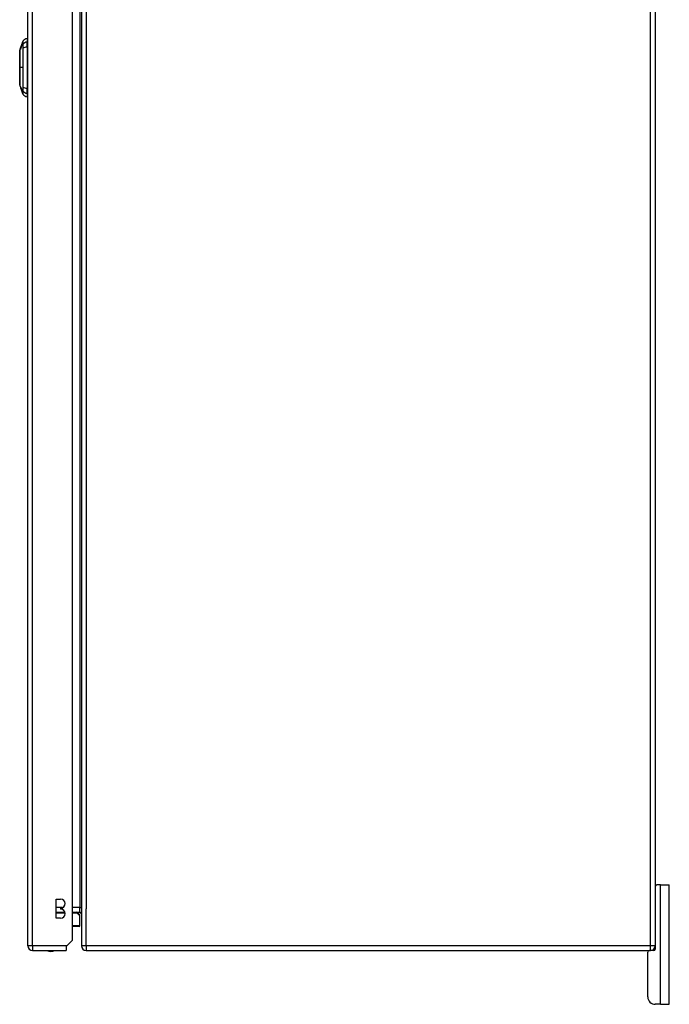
# Model space of a CAD drawing. Header units: inches. Extents: x 20 to 448, y 48 to 213.
# Tile 125 of 235: x 253 to 267, y 109 to 129. Entities that reach past the tile are written whole.
import ezdxf

# ---------------------------------------------------------------- set-up
doc = ezdxf.new("R2010")
doc.units = ezdxf.units.IN
doc.header["$MEASUREMENT"] = 0
doc.layers.add('Visible Edges(ANSI)', color=7, linetype='Continuous', lineweight=25)
doc.layers.add('Visible Tangent Edges(ANSI)', color=7, linetype='Continuous', lineweight=25)

msp = doc.modelspace()

# ---------------------------------------------------------------- linework, layer by layer
at = {"layer": 'Visible Edges(ANSI)'}
for p, q in [((253.587, 110.088), (253.587, 146.808)), ((254.521, 110.205), (254.521, 146.808)), ((254.706, 146.888), (254.706, 110.086)), ((266.706, 146.888), (266.706, 110.086)), ((253.441, 128.877), (253.465, 128.944)), ((253.465, 128.945), (253.484, 128.998)), ((253.465, 128.945), (253.466, 128.945)), ((253.465, 128.945), (253.465, 128.945)), ((253.465, 128.944), (253.465, 128.944)), ((253.466, 128.945), (253.466, 128.945)), ((253.571, 129.058), (253.571, 128.986)), ((253.571, 128.877), (253.571, 128.986)), ((253.416, 128.805), (253.425, 128.829)), ((253.425, 128.829), (253.425, 128.829)), ((253.425, 128.829), (253.425, 128.829)), ((253.433, 128.848), (253.426, 128.829)), ((253.426, 128.829), (253.426, 128.829)), ((253.427, 128.836), (253.441, 128.877)), ((253.428, 128.829), (253.427, 128.829)), ((253.43, 128.829), (253.429, 128.829)), ((253.431, 128.846), (253.431, 128.846)), ((253.431, 128.846), (253.431, 128.846)), ((253.433, 128.853), (253.433, 128.853)), ((253.435, 128.86), (253.436, 128.86)), ((253.436, 128.86), (253.436, 128.86)), ((253.442, 128.875), (253.439, 128.867)), ((253.439, 128.867), (253.439, 128.867)), ((253.439, 128.867), (253.439, 128.867)), ((253.44, 128.867), (253.44, 128.867)), ((253.44, 128.865), (253.44, 128.865)), ((253.441, 128.872), (253.443, 128.877)), ((253.442, 128.877), (253.441, 128.877)), ((253.441, 128.875), (253.441, 128.875)), ((253.441, 128.875), (253.441, 128.875)), ((253.441, 128.867), (253.442, 128.867)), ((253.443, 128.877), (253.442, 128.877)), ((253.442, 128.877), (253.442, 128.877)), ((253.442, 128.877), (253.442, 128.877)), ((253.442, 128.875), (253.442, 128.875)), ((253.443, 128.877), (253.443, 128.877)), ((253.444, 128.878), (253.444, 128.878)), ((253.571, 128.877), (253.571, 128.019)), ((253.587, 128.836), (253.571, 128.836)), ((253.587, 128.636), (253.571, 128.636)), ((253.444, 128.013), (253.416, 128.091)), ((253.587, 128.26), (253.571, 128.26)), ((253.587, 128.06), (253.571, 128.06)), ((253.439, 128.03), (253.44, 128.03)), ((253.441, 128.033), (253.442, 128.033)), ((253.442, 128.032), (253.443, 128.032)), ((253.443, 128.016), (253.443, 128.016)), ((253.445, 128.013), (253.445, 128.013)), ((253.449, 127.999), (253.446, 128.008)), ((253.446, 128.008), (253.447, 128.008)), ((253.447, 128.003), (253.447, 128.003)), ((253.459, 127.968), (253.447, 128.003)), ((253.45, 128.007), (253.451, 128.007)), ((253.451, 128), (253.451, 128)), ((253.454, 127.984), (253.451, 127.992)), ((253.451, 127.992), (253.451, 127.992)), ((253.453, 127.985), (253.454, 127.985)), ((253.46, 127.967), (253.46, 127.967)), ((253.461, 127.973), (253.462, 127.973)), ((253.484, 127.898), (253.462, 127.96)), ((253.464, 127.955), (253.464, 127.955)), ((253.571, 127.911), (253.571, 128.019)), ((253.571, 127.911), (253.571, 127.838)), ((266.706, 111.362), (266.737, 111.362)), ((266.811, 111.362), (266.737, 111.362)), ((266.811, 111.362), (266.999, 111.362)), ((266.999, 108.862), (266.999, 111.362)), ((254.176, 110.664), (254.176, 111.064)), ((254.176, 111.064), (254.271, 111.064)), ((254.176, 110.786), (254.362, 110.786)), ((254.271, 110.874), (254.271, 110.854)), ((254.521, 110.786), (254.675, 110.786)), ((254.629, 110.774), (254.665, 110.738)), ((254.271, 110.664), (254.176, 110.664)), ((254.676, 110.51), (254.676, 110.71)), ((254.656, 110.49), (254.521, 110.49)), ((254.521, 110.205), (254.404, 110.088)), ((253.686, 109.989), (254.387, 109.989)), ((254.404, 110.088), (254.387, 110.071)), ((254.387, 110.071), (254.387, 109.989)), ((254.805, 109.987), (266.607, 109.987)), ((266.549, 109.018), (266.549, 109.956)), ((266.675, 109.987), (266.607, 109.987)), ((266.706, 110.086), (266.706, 110.018)), ((266.811, 108.862), (266.705, 108.862)), ((266.811, 108.862), (266.999, 108.862))]:
    msp.add_line(p, q, dxfattribs=at)
at = {"layer": 'Visible Edges(ANSI)', "flags": 128}
for points in [[(253.465, 128.945), (253.464, 128.941), (253.463, 128.938), (253.462, 128.935), (253.461, 128.931), (253.459, 128.928), (253.458, 128.924), (253.457, 128.921), (253.456, 128.918), (253.455, 128.914), (253.453, 128.911), (253.452, 128.907), (253.451, 128.904), (253.45, 128.9), (253.449, 128.897), (253.447, 128.893), (253.446, 128.89), (253.445, 128.886), (253.444, 128.883), (253.442, 128.88), (253.441, 128.876), (253.44, 128.873), (253.439, 128.869), (253.438, 128.866), (253.437, 128.863)], [(253.439, 128.869), (253.44, 128.872), (253.441, 128.875), (253.442, 128.878), (253.443, 128.881), (253.444, 128.884), (253.445, 128.888), (253.446, 128.891), (253.448, 128.894), (253.449, 128.897), (253.45, 128.9), (253.451, 128.904), (253.452, 128.907), (253.453, 128.91), (253.454, 128.913), (253.455, 128.916), (253.456, 128.92), (253.458, 128.923), (253.459, 128.926), (253.46, 128.929), (253.461, 128.932), (253.462, 128.935), (253.463, 128.938), (253.464, 128.942), (253.465, 128.945)], [(253.442, 128.877), (253.443, 128.88), (253.444, 128.883), (253.445, 128.886), (253.446, 128.888), (253.447, 128.891), (253.448, 128.894), (253.449, 128.897), (253.45, 128.9), (253.451, 128.903), (253.452, 128.905), (253.453, 128.908), (253.454, 128.911), (253.455, 128.914), (253.456, 128.917), (253.457, 128.919), (253.458, 128.922), (253.459, 128.925), (253.46, 128.928), (253.461, 128.931), (253.462, 128.934), (253.463, 128.936), (253.464, 128.939), (253.465, 128.942), (253.466, 128.945)], [(253.466, 128.945), (253.465, 128.942), (253.464, 128.939), (253.463, 128.936), (253.462, 128.934), (253.461, 128.931), (253.46, 128.928), (253.459, 128.925), (253.458, 128.922), (253.457, 128.919), (253.456, 128.917), (253.455, 128.914), (253.454, 128.911), (253.453, 128.908), (253.452, 128.905), (253.451, 128.903), (253.45, 128.9), (253.449, 128.897), (253.448, 128.894), (253.447, 128.891), (253.446, 128.888), (253.445, 128.886), (253.444, 128.883), (253.443, 128.88), (253.442, 128.877)], [(253.466, 128.945), (253.465, 128.942), (253.464, 128.939), (253.464, 128.936), (253.463, 128.934), (253.462, 128.931), (253.461, 128.928), (253.46, 128.925), (253.459, 128.923), (253.458, 128.92), (253.457, 128.917), (253.456, 128.914), (253.455, 128.912), (253.454, 128.909), (253.453, 128.906), (253.452, 128.903), (253.451, 128.9), (253.45, 128.898), (253.449, 128.895), (253.448, 128.892), (253.447, 128.889), (253.447, 128.887), (253.446, 128.884), (253.445, 128.881), (253.444, 128.878)], [(253.416, 128.803), (253.416, 128.803), (253.416, 128.802), (253.416, 128.799), (253.416, 128.796), (253.416, 128.793), (253.416, 128.788), (253.416, 128.783), (253.416, 128.776), (253.416, 128.769), (253.416, 128.761), (253.416, 128.753), (253.416, 128.743), (253.416, 128.733), (253.416, 128.723), (253.416, 128.711), (253.416, 128.699), (253.416, 128.687), (253.416, 128.674), (253.416, 128.66), (253.416, 128.646), (253.416, 128.631), (253.416, 128.616), (253.416, 128.6), (253.416, 128.584), (253.416, 128.568), (253.416, 128.552), (253.416, 128.535), (253.416, 128.518), (253.416, 128.501), (253.416, 128.483), (253.416, 128.466), (253.416, 128.449), (253.416, 128.431), (253.416, 128.414), (253.416, 128.396), (253.416, 128.379), (253.416, 128.362), (253.416, 128.345), (253.416, 128.329), (253.416, 128.312), (253.416, 128.296), (253.416, 128.281), (253.416, 128.266), (253.416, 128.251), (253.416, 128.236), (253.416, 128.223), (253.416, 128.209), (253.416, 128.197), (253.416, 128.185), (253.416, 128.173), (253.416, 128.163), (253.416, 128.153), (253.416, 128.144), (253.416, 128.135), (253.416, 128.127), (253.416, 128.12), (253.416, 128.114), (253.416, 128.108), (253.416, 128.104), (253.416, 128.1), (253.416, 128.097), (253.416, 128.095), (253.416, 128.093), (253.416, 128.093)], [(253.433, 128.853), (253.433, 128.852), (253.433, 128.851), (253.432, 128.85), (253.432, 128.849), (253.432, 128.848), (253.431, 128.847), (253.431, 128.846), (253.431, 128.845), (253.43, 128.844), (253.43, 128.843), (253.43, 128.842), (253.429, 128.841), (253.429, 128.84), (253.429, 128.839), (253.428, 128.838), (253.428, 128.837), (253.428, 128.836), (253.427, 128.835), (253.427, 128.834), (253.427, 128.833), (253.426, 128.832), (253.426, 128.831), (253.426, 128.83), (253.425, 128.829)], [(253.425, 128.829), (253.425, 128.83), (253.425, 128.831), (253.426, 128.832), (253.426, 128.833), (253.426, 128.834), (253.427, 128.835), (253.427, 128.836), (253.427, 128.837), (253.428, 128.838), (253.428, 128.839), (253.428, 128.84), (253.429, 128.841), (253.429, 128.842), (253.43, 128.843), (253.43, 128.844), (253.43, 128.845), (253.431, 128.846), (253.431, 128.847), (253.431, 128.848), (253.432, 128.849), (253.432, 128.85), (253.432, 128.851), (253.433, 128.852), (253.433, 128.853)], [(253.425, 128.829), (253.425, 128.83), (253.426, 128.831), (253.426, 128.831), (253.426, 128.832), (253.426, 128.833), (253.426, 128.833), (253.427, 128.834), (253.427, 128.835), (253.427, 128.835), (253.427, 128.836), (253.428, 128.837), (253.428, 128.837), (253.428, 128.838), (253.428, 128.839), (253.429, 128.84), (253.429, 128.84), (253.429, 128.841), (253.429, 128.842), (253.429, 128.842), (253.43, 128.843), (253.43, 128.844), (253.43, 128.844), (253.43, 128.845), (253.431, 128.846)], [(253.431, 128.846), (253.43, 128.845), (253.43, 128.844), (253.43, 128.844), (253.43, 128.843), (253.429, 128.842), (253.429, 128.842), (253.429, 128.841), (253.429, 128.84), (253.428, 128.84), (253.428, 128.839), (253.428, 128.838), (253.428, 128.838), (253.427, 128.837), (253.427, 128.836), (253.427, 128.835), (253.427, 128.835), (253.426, 128.834), (253.426, 128.833), (253.426, 128.833), (253.426, 128.832), (253.425, 128.831), (253.425, 128.831), (253.425, 128.83), (253.425, 128.829)], [(253.426, 128.829), (253.426, 128.831), (253.427, 128.833), (253.428, 128.835), (253.428, 128.837), (253.429, 128.839), (253.43, 128.841), (253.43, 128.843), (253.431, 128.845), (253.432, 128.846), (253.432, 128.848), (253.433, 128.85), (253.434, 128.852), (253.434, 128.854), (253.435, 128.856), (253.436, 128.858), (253.436, 128.86), (253.437, 128.862), (253.438, 128.864), (253.438, 128.865), (253.439, 128.867), (253.44, 128.869), (253.44, 128.871), (253.441, 128.873), (253.442, 128.875)], [(253.427, 128.829), (253.427, 128.831), (253.428, 128.832), (253.428, 128.833), (253.429, 128.834), (253.429, 128.835), (253.429, 128.837), (253.43, 128.838), (253.43, 128.839), (253.431, 128.84), (253.431, 128.841), (253.431, 128.843), (253.432, 128.844), (253.432, 128.845), (253.433, 128.846), (253.433, 128.847), (253.434, 128.849), (253.434, 128.85), (253.434, 128.851), (253.435, 128.852), (253.435, 128.853), (253.436, 128.855), (253.436, 128.856), (253.436, 128.857), (253.437, 128.858)], [(253.434, 128.848), (253.434, 128.847), (253.433, 128.847), (253.433, 128.846), (253.433, 128.845), (253.433, 128.844), (253.432, 128.843), (253.432, 128.843), (253.432, 128.842), (253.432, 128.841), (253.431, 128.84), (253.431, 128.84), (253.431, 128.839), (253.43, 128.838), (253.43, 128.837), (253.43, 128.836), (253.43, 128.836), (253.429, 128.835), (253.429, 128.834), (253.429, 128.833), (253.429, 128.832), (253.428, 128.832), (253.428, 128.831), (253.428, 128.83), (253.428, 128.829)], [(253.429, 128.829), (253.429, 128.831), (253.43, 128.832), (253.43, 128.833), (253.43, 128.834), (253.431, 128.835), (253.431, 128.837), (253.432, 128.838), (253.432, 128.839), (253.432, 128.84), (253.433, 128.841), (253.433, 128.843), (253.434, 128.844), (253.434, 128.845), (253.434, 128.846), (253.435, 128.847), (253.435, 128.849), (253.436, 128.85), (253.436, 128.851), (253.436, 128.852), (253.437, 128.853), (253.437, 128.855), (253.438, 128.856), (253.438, 128.857), (253.438, 128.858)], [(253.439, 128.858), (253.439, 128.857), (253.438, 128.856), (253.438, 128.854), (253.437, 128.853), (253.437, 128.852), (253.437, 128.851), (253.436, 128.85), (253.436, 128.848), (253.435, 128.847), (253.435, 128.846), (253.435, 128.845), (253.434, 128.844), (253.434, 128.842), (253.434, 128.841), (253.433, 128.84), (253.433, 128.839), (253.432, 128.838), (253.432, 128.836), (253.432, 128.835), (253.431, 128.834), (253.431, 128.833), (253.43, 128.832), (253.43, 128.831), (253.43, 128.829)], [(253.433, 128.853), (253.433, 128.854), (253.434, 128.854), (253.434, 128.855), (253.434, 128.856), (253.435, 128.857), (253.435, 128.858), (253.435, 128.859), (253.436, 128.86), (253.436, 128.861), (253.436, 128.862), (253.436, 128.863), (253.437, 128.864), (253.437, 128.865), (253.437, 128.866), (253.438, 128.867), (253.438, 128.867), (253.438, 128.868), (253.439, 128.869), (253.439, 128.87), (253.439, 128.871), (253.44, 128.872), (253.44, 128.873), (253.44, 128.874), (253.441, 128.875)], [(253.441, 128.875), (253.441, 128.874), (253.441, 128.873), (253.44, 128.872), (253.44, 128.871), (253.44, 128.87), (253.439, 128.869), (253.439, 128.868), (253.439, 128.868), (253.438, 128.867), (253.438, 128.866), (253.438, 128.865), (253.437, 128.864), (253.437, 128.863), (253.437, 128.862), (253.436, 128.861), (253.436, 128.86), (253.436, 128.859), (253.435, 128.858), (253.435, 128.857), (253.435, 128.856), (253.434, 128.856), (253.434, 128.855), (253.434, 128.854), (253.433, 128.853)], [(253.438, 128.862), (253.437, 128.862), (253.437, 128.861), (253.437, 128.861), (253.437, 128.86), (253.437, 128.859), (253.436, 128.859), (253.436, 128.858), (253.436, 128.858), (253.436, 128.857), (253.436, 128.857), (253.435, 128.856), (253.435, 128.855), (253.435, 128.855), (253.435, 128.854), (253.435, 128.854), (253.434, 128.853), (253.434, 128.852), (253.434, 128.852), (253.434, 128.851), (253.433, 128.851), (253.433, 128.85), (253.433, 128.849), (253.433, 128.849), (253.433, 128.848)], [(253.439, 128.862), (253.439, 128.862), (253.439, 128.861), (253.438, 128.861), (253.438, 128.86), (253.438, 128.859), (253.438, 128.859), (253.438, 128.858), (253.437, 128.858), (253.437, 128.857), (253.437, 128.857), (253.437, 128.856), (253.436, 128.855), (253.436, 128.855), (253.436, 128.854), (253.436, 128.854), (253.436, 128.853), (253.435, 128.852), (253.435, 128.852), (253.435, 128.851), (253.435, 128.851), (253.435, 128.85), (253.434, 128.849), (253.434, 128.849), (253.434, 128.848)], [(253.441, 128.875), (253.441, 128.874), (253.44, 128.874), (253.44, 128.873), (253.44, 128.872), (253.44, 128.872), (253.439, 128.871), (253.439, 128.87), (253.439, 128.87), (253.439, 128.869), (253.439, 128.868), (253.438, 128.868), (253.438, 128.867), (253.438, 128.867), (253.438, 128.866), (253.437, 128.865), (253.437, 128.865), (253.437, 128.864), (253.437, 128.863), (253.437, 128.863), (253.436, 128.862), (253.436, 128.861), (253.436, 128.861), (253.436, 128.86), (253.435, 128.86)], [(253.436, 128.86), (253.436, 128.86), (253.436, 128.861), (253.436, 128.861), (253.436, 128.862), (253.437, 128.863), (253.437, 128.863), (253.437, 128.864), (253.437, 128.865), (253.438, 128.865), (253.438, 128.866), (253.438, 128.867), (253.438, 128.867), (253.439, 128.868), (253.439, 128.868), (253.439, 128.869), (253.439, 128.87), (253.439, 128.87), (253.44, 128.871), (253.44, 128.872), (253.44, 128.872), (253.44, 128.873), (253.441, 128.874), (253.441, 128.874), (253.441, 128.875)], [(253.437, 128.863), (253.437, 128.863), (253.437, 128.864), (253.437, 128.864), (253.437, 128.865), (253.438, 128.866), (253.438, 128.866), (253.438, 128.867), (253.438, 128.867), (253.438, 128.868), (253.439, 128.869), (253.439, 128.869), (253.439, 128.87), (253.439, 128.87), (253.439, 128.871), (253.44, 128.872), (253.44, 128.872), (253.44, 128.873), (253.44, 128.874), (253.441, 128.874), (253.441, 128.875), (253.441, 128.875), (253.441, 128.876), (253.441, 128.877), (253.442, 128.877)], [(253.437, 128.858), (253.437, 128.858), (253.437, 128.859), (253.437, 128.859), (253.437, 128.859), (253.437, 128.859), (253.437, 128.86), (253.437, 128.86), (253.438, 128.86), (253.438, 128.86), (253.438, 128.861), (253.438, 128.861), (253.438, 128.861), (253.438, 128.861), (253.438, 128.862), (253.438, 128.862), (253.438, 128.862), (253.438, 128.862), (253.438, 128.863), (253.438, 128.863), (253.438, 128.863), (253.439, 128.863), (253.439, 128.864), (253.439, 128.864), (253.439, 128.864)], [(253.44, 128.867), (253.439, 128.867), (253.439, 128.867), (253.439, 128.867), (253.439, 128.867), (253.439, 128.867), (253.439, 128.866), (253.439, 128.866), (253.439, 128.866), (253.439, 128.866), (253.439, 128.866), (253.439, 128.866), (253.439, 128.865), (253.439, 128.865), (253.439, 128.865), (253.439, 128.865), (253.438, 128.864), (253.438, 128.864), (253.438, 128.864), (253.438, 128.864), (253.438, 128.863), (253.438, 128.863), (253.438, 128.863), (253.438, 128.862), (253.438, 128.862)], [(253.438, 128.858), (253.438, 128.858), (253.439, 128.859), (253.439, 128.859), (253.439, 128.859), (253.439, 128.859), (253.439, 128.86), (253.439, 128.86), (253.439, 128.86), (253.439, 128.86), (253.439, 128.861), (253.439, 128.861), (253.439, 128.861), (253.439, 128.861), (253.44, 128.862), (253.44, 128.862), (253.44, 128.862), (253.44, 128.862), (253.44, 128.863), (253.44, 128.863), (253.44, 128.863), (253.44, 128.863), (253.44, 128.864), (253.44, 128.864), (253.44, 128.864)], [(253.442, 128.877), (253.442, 128.877), (253.442, 128.877), (253.441, 128.876), (253.441, 128.876), (253.441, 128.875), (253.441, 128.875), (253.441, 128.875), (253.441, 128.874), (253.441, 128.874), (253.441, 128.874), (253.44, 128.873), (253.44, 128.873), (253.44, 128.873), (253.44, 128.872), (253.44, 128.872), (253.44, 128.871), (253.44, 128.871), (253.439, 128.871), (253.439, 128.87), (253.439, 128.87), (253.439, 128.87), (253.439, 128.869), (253.439, 128.869), (253.439, 128.869)], [(253.439, 128.867), (253.439, 128.868), (253.44, 128.868), (253.44, 128.869), (253.44, 128.869), (253.44, 128.87), (253.441, 128.871), (253.441, 128.871), (253.441, 128.872), (253.441, 128.872), (253.441, 128.873), (253.442, 128.873), (253.442, 128.874), (253.442, 128.874), (253.442, 128.874), (253.442, 128.875), (253.442, 128.875), (253.442, 128.875), (253.443, 128.875), (253.443, 128.876), (253.443, 128.876), (253.443, 128.876), (253.443, 128.876), (253.443, 128.876), (253.443, 128.876)], [(253.443, 128.87), (253.443, 128.87), (253.443, 128.869), (253.443, 128.869), (253.442, 128.868), (253.442, 128.868), (253.442, 128.867), (253.442, 128.867), (253.442, 128.866), (253.442, 128.866), (253.441, 128.865), (253.441, 128.865), (253.441, 128.864), (253.441, 128.864), (253.441, 128.863), (253.441, 128.863), (253.44, 128.862), (253.44, 128.861), (253.44, 128.861), (253.44, 128.86), (253.44, 128.86), (253.44, 128.859), (253.439, 128.859), (253.439, 128.858), (253.439, 128.858)], [(253.441, 128.867), (253.441, 128.867), (253.441, 128.867), (253.441, 128.867), (253.441, 128.867), (253.441, 128.867), (253.441, 128.866), (253.441, 128.866), (253.441, 128.866), (253.44, 128.866), (253.44, 128.866), (253.44, 128.866), (253.44, 128.865), (253.44, 128.865), (253.44, 128.865), (253.44, 128.865), (253.44, 128.864), (253.44, 128.864), (253.44, 128.864), (253.439, 128.864), (253.439, 128.863), (253.439, 128.863), (253.439, 128.863), (253.439, 128.862), (253.439, 128.862)], [(253.439, 128.864), (253.439, 128.864), (253.439, 128.864), (253.439, 128.865), (253.439, 128.865), (253.439, 128.865), (253.439, 128.865), (253.439, 128.865), (253.439, 128.866), (253.439, 128.866), (253.439, 128.866), (253.439, 128.866), (253.439, 128.866), (253.439, 128.866), (253.439, 128.867), (253.44, 128.867), (253.44, 128.867), (253.44, 128.867), (253.44, 128.867), (253.44, 128.867), (253.44, 128.867), (253.44, 128.867), (253.44, 128.867), (253.44, 128.867), (253.44, 128.867)], [(253.44, 128.865), (253.44, 128.865), (253.44, 128.866), (253.44, 128.867), (253.441, 128.868), (253.441, 128.869), (253.441, 128.869), (253.442, 128.87), (253.442, 128.871), (253.442, 128.871), (253.442, 128.872), (253.443, 128.872), (253.443, 128.873), (253.443, 128.873), (253.443, 128.874), (253.443, 128.874), (253.444, 128.875), (253.444, 128.875), (253.444, 128.875), (253.444, 128.876), (253.444, 128.876), (253.444, 128.876), (253.444, 128.876), (253.444, 128.876), (253.444, 128.876)], [(253.441, 128.87), (253.441, 128.87), (253.441, 128.87), (253.441, 128.869), (253.441, 128.869), (253.441, 128.869), (253.441, 128.869), (253.441, 128.869), (253.441, 128.868), (253.441, 128.868), (253.441, 128.868), (253.441, 128.868), (253.441, 128.867), (253.44, 128.867), (253.44, 128.867), (253.44, 128.867), (253.44, 128.866), (253.44, 128.866), (253.44, 128.866), (253.44, 128.866), (253.44, 128.866), (253.44, 128.865), (253.44, 128.865), (253.44, 128.865), (253.44, 128.865)], [(253.44, 128.864), (253.44, 128.864), (253.44, 128.864), (253.44, 128.865), (253.441, 128.865), (253.441, 128.865), (253.441, 128.865), (253.441, 128.865), (253.441, 128.866), (253.441, 128.866), (253.441, 128.866), (253.441, 128.866), (253.441, 128.866), (253.441, 128.866), (253.441, 128.867), (253.441, 128.867), (253.441, 128.867), (253.441, 128.867), (253.441, 128.867), (253.441, 128.867), (253.441, 128.867), (253.441, 128.867), (253.441, 128.867), (253.441, 128.867), (253.441, 128.867)], [(253.444, 128.878), (253.444, 128.878), (253.444, 128.878), (253.444, 128.878), (253.444, 128.878), (253.443, 128.878), (253.443, 128.878), (253.443, 128.878), (253.443, 128.878), (253.443, 128.877), (253.443, 128.877), (253.443, 128.877), (253.443, 128.877), (253.443, 128.876), (253.443, 128.876), (253.442, 128.876), (253.442, 128.876), (253.442, 128.875), (253.442, 128.875), (253.442, 128.874), (253.442, 128.874), (253.442, 128.874), (253.441, 128.873), (253.441, 128.873), (253.441, 128.872)], [(253.443, 128.876), (253.443, 128.876), (253.443, 128.876), (253.443, 128.876), (253.443, 128.876), (253.443, 128.876), (253.443, 128.876), (253.443, 128.875), (253.443, 128.875), (253.443, 128.875), (253.443, 128.875), (253.443, 128.875), (253.443, 128.874), (253.443, 128.874), (253.443, 128.874), (253.442, 128.873), (253.442, 128.873), (253.442, 128.873), (253.442, 128.872), (253.442, 128.872), (253.442, 128.872), (253.442, 128.871), (253.442, 128.871), (253.442, 128.871), (253.441, 128.87)], [(253.444, 128.876), (253.444, 128.876), (253.444, 128.876), (253.444, 128.876), (253.444, 128.876), (253.444, 128.876), (253.444, 128.876), (253.444, 128.875), (253.444, 128.875), (253.444, 128.875), (253.444, 128.875), (253.444, 128.875), (253.444, 128.874), (253.444, 128.874), (253.444, 128.874), (253.444, 128.873), (253.444, 128.873), (253.444, 128.873), (253.444, 128.872), (253.444, 128.872), (253.443, 128.872), (253.443, 128.871), (253.443, 128.871), (253.443, 128.871), (253.443, 128.87)], [(253.438, 128.04), (253.438, 128.041), (253.438, 128.041), (253.438, 128.041), (253.438, 128.041), (253.439, 128.041), (253.439, 128.041), (253.439, 128.041), (253.439, 128.041), (253.439, 128.041), (253.439, 128.04), (253.44, 128.04), (253.44, 128.039), (253.44, 128.039), (253.44, 128.038), (253.441, 128.037), (253.441, 128.037), (253.441, 128.036), (253.442, 128.035), (253.442, 128.034), (253.442, 128.033), (253.443, 128.032), (253.443, 128.031), (253.444, 128.029), (253.444, 128.028)], [(253.442, 128.027), (253.442, 128.028), (253.441, 128.028), (253.441, 128.029), (253.441, 128.03), (253.441, 128.031), (253.44, 128.031), (253.44, 128.032), (253.44, 128.033), (253.44, 128.034), (253.44, 128.034), (253.439, 128.035), (253.439, 128.035), (253.439, 128.036), (253.439, 128.036), (253.439, 128.037), (253.439, 128.037), (253.439, 128.038), (253.439, 128.038), (253.439, 128.039), (253.439, 128.039), (253.438, 128.039), (253.438, 128.04), (253.438, 128.04), (253.438, 128.04)], [(253.439, 128.03), (253.439, 128.03), (253.439, 128.03), (253.439, 128.03), (253.439, 128.03), (253.439, 128.03), (253.439, 128.03), (253.439, 128.03), (253.439, 128.03), (253.439, 128.03), (253.439, 128.03), (253.439, 128.03), (253.439, 128.03), (253.439, 128.03), (253.439, 128.03), (253.439, 128.03), (253.439, 128.03), (253.439, 128.03), (253.439, 128.03), (253.439, 128.03), (253.439, 128.03), (253.439, 128.03), (253.439, 128.031), (253.439, 128.031), (253.439, 128.031)], [(253.439, 128.031), (253.44, 128.028), (253.441, 128.024), (253.442, 128.021), (253.444, 128.018), (253.445, 128.015), (253.446, 128.012), (253.447, 128.009), (253.448, 128.006), (253.449, 128.003), (253.45, 128), (253.451, 127.996), (253.452, 127.993), (253.453, 127.99), (253.454, 127.987), (253.455, 127.984), (253.456, 127.981), (253.458, 127.978), (253.459, 127.975), (253.46, 127.972), (253.461, 127.969), (253.462, 127.965), (253.463, 127.962), (253.464, 127.959), (253.465, 127.956)], [(253.446, 128.008), (253.446, 128.009), (253.446, 128.01), (253.445, 128.011), (253.445, 128.012), (253.445, 128.013), (253.444, 128.014), (253.444, 128.015), (253.444, 128.016), (253.443, 128.017), (253.443, 128.018), (253.443, 128.018), (253.443, 128.019), (253.442, 128.02), (253.442, 128.021), (253.442, 128.022), (253.442, 128.023), (253.441, 128.023), (253.441, 128.024), (253.441, 128.025), (253.441, 128.026), (253.44, 128.027), (253.44, 128.028), (253.44, 128.029), (253.439, 128.03)], [(253.447, 128.003), (253.446, 128.005), (253.446, 128.007), (253.445, 128.008), (253.445, 128.01), (253.444, 128.012), (253.444, 128.013), (253.443, 128.015), (253.443, 128.016), (253.442, 128.017), (253.442, 128.018), (253.442, 128.019), (253.441, 128.019), (253.441, 128.02), (253.441, 128.021), (253.441, 128.021), (253.441, 128.022), (253.44, 128.022), (253.44, 128.023), (253.44, 128.023), (253.44, 128.023), (253.44, 128.023), (253.44, 128.024), (253.44, 128.024), (253.44, 128.024)], [(253.44, 128.024), (253.44, 128.024), (253.44, 128.024), (253.44, 128.024), (253.44, 128.023), (253.44, 128.023), (253.441, 128.022), (253.441, 128.022), (253.441, 128.021), (253.441, 128.02), (253.442, 128.019), (253.442, 128.018), (253.442, 128.017), (253.443, 128.016), (253.443, 128.015), (253.444, 128.014), (253.444, 128.013), (253.444, 128.012), (253.445, 128.011), (253.445, 128.01), (253.445, 128.009), (253.446, 128.008), (253.446, 128.007), (253.446, 128.006), (253.447, 128.005)], [(253.441, 128.033), (253.441, 128.033), (253.441, 128.033), (253.441, 128.033), (253.441, 128.032), (253.441, 128.032), (253.441, 128.032), (253.441, 128.032), (253.441, 128.032), (253.441, 128.032), (253.441, 128.032), (253.441, 128.031), (253.441, 128.031), (253.441, 128.031), (253.441, 128.031), (253.441, 128.031), (253.441, 128.03), (253.441, 128.03), (253.441, 128.03), (253.442, 128.03), (253.442, 128.029), (253.442, 128.029), (253.442, 128.029), (253.442, 128.029), (253.442, 128.028)], [(253.442, 128.032), (253.442, 128.032), (253.442, 128.032), (253.442, 128.032), (253.442, 128.032), (253.442, 128.033), (253.441, 128.033), (253.441, 128.033), (253.441, 128.033), (253.441, 128.033), (253.441, 128.033), (253.441, 128.033), (253.441, 128.033), (253.441, 128.033), (253.441, 128.033), (253.441, 128.033), (253.441, 128.033), (253.441, 128.033), (253.441, 128.033), (253.441, 128.033), (253.441, 128.033), (253.441, 128.033), (253.441, 128.033), (253.441, 128.033), (253.441, 128.033)], [(253.444, 128.025), (253.444, 128.025), (253.444, 128.026), (253.444, 128.026), (253.444, 128.026), (253.444, 128.027), (253.444, 128.027), (253.444, 128.027), (253.444, 128.027), (253.443, 128.028), (253.443, 128.028), (253.443, 128.028), (253.443, 128.029), (253.443, 128.029), (253.443, 128.029), (253.443, 128.03), (253.443, 128.03), (253.443, 128.03), (253.443, 128.03), (253.442, 128.031), (253.442, 128.031), (253.442, 128.031), (253.442, 128.031), (253.442, 128.031), (253.442, 128.032)], [(253.442, 128.028), (253.442, 128.026), (253.443, 128.024), (253.444, 128.022), (253.444, 128.02), (253.445, 128.018), (253.446, 128.016), (253.446, 128.015), (253.447, 128.014), (253.447, 128.013), (253.447, 128.012), (253.447, 128.011), (253.448, 128.01), (253.448, 128.009), (253.448, 128.009), (253.449, 128.008), (253.449, 128.007), (253.449, 128.006), (253.449, 128.005), (253.45, 128.004), (253.45, 128.003), (253.45, 128.003), (253.451, 128.002), (253.451, 128.001), (253.451, 128)], [(253.453, 127.994), (253.452, 127.996), (253.452, 127.997), (253.451, 127.999), (253.451, 128), (253.45, 128.001), (253.45, 128.003), (253.449, 128.004), (253.449, 128.006), (253.448, 128.007), (253.448, 128.008), (253.447, 128.01), (253.447, 128.011), (253.446, 128.013), (253.446, 128.014), (253.446, 128.015), (253.445, 128.017), (253.445, 128.018), (253.444, 128.019), (253.444, 128.021), (253.443, 128.022), (253.443, 128.023), (253.443, 128.024), (253.442, 128.026), (253.442, 128.027)], [(253.447, 128.005), (253.446, 128.006), (253.446, 128.007), (253.446, 128.007), (253.446, 128.008), (253.445, 128.009), (253.445, 128.01), (253.445, 128.01), (253.445, 128.011), (253.444, 128.012), (253.444, 128.012), (253.444, 128.013), (253.444, 128.013), (253.443, 128.014), (253.443, 128.014), (253.443, 128.015), (253.443, 128.015), (253.443, 128.015), (253.443, 128.016), (253.443, 128.016), (253.443, 128.016), (253.443, 128.016), (253.443, 128.016), (253.443, 128.016), (253.443, 128.016)], [(253.443, 128.016), (253.443, 128.016), (253.443, 128.016), (253.443, 128.016), (253.443, 128.015), (253.443, 128.015), (253.443, 128.014), (253.444, 128.013), (253.444, 128.013), (253.444, 128.012), (253.444, 128.012), (253.444, 128.011), (253.445, 128.01), (253.445, 128.01), (253.445, 128.009), (253.445, 128.008), (253.445, 128.008), (253.446, 128.007), (253.446, 128.006), (253.446, 128.006), (253.446, 128.005), (253.447, 128.004), (253.447, 128.004), (253.447, 128.003), (253.447, 128.002)], [(253.444, 128.028), (253.444, 128.028), (253.444, 128.028), (253.444, 128.028), (253.444, 128.028), (253.444, 128.028), (253.444, 128.027), (253.444, 128.027), (253.444, 128.027), (253.444, 128.027), (253.444, 128.027), (253.444, 128.027), (253.444, 128.027), (253.444, 128.026), (253.444, 128.026), (253.444, 128.026), (253.444, 128.026), (253.444, 128.026), (253.444, 128.026), (253.444, 128.026), (253.444, 128.026), (253.444, 128.025), (253.444, 128.025), (253.444, 128.025), (253.444, 128.025)], [(253.445, 128.013), (253.445, 128.012), (253.445, 128.012), (253.446, 128.011), (253.446, 128.011), (253.446, 128.01), (253.446, 128.01), (253.446, 128.009), (253.446, 128.009), (253.447, 128.008), (253.447, 128.008), (253.447, 128.007), (253.447, 128.007), (253.447, 128.006), (253.447, 128.006), (253.447, 128.005), (253.448, 128.005), (253.448, 128.004), (253.448, 128.003), (253.448, 128.003), (253.448, 128.002), (253.449, 128.001), (253.449, 128), (253.449, 128), (253.449, 127.999)], [(253.465, 127.955), (253.464, 127.957), (253.464, 127.96), (253.463, 127.962), (253.462, 127.964), (253.461, 127.967), (253.46, 127.969), (253.459, 127.972), (253.459, 127.974), (253.458, 127.976), (253.457, 127.979), (253.456, 127.981), (253.455, 127.984), (253.454, 127.986), (253.453, 127.989), (253.453, 127.991), (253.452, 127.993), (253.451, 127.996), (253.45, 127.998), (253.449, 128.001), (253.448, 128.003), (253.448, 128.005), (253.447, 128.008), (253.446, 128.01), (253.445, 128.013)], [(253.447, 128.015), (253.447, 128.015), (253.447, 128.016), (253.447, 128.016), (253.448, 128.015), (253.448, 128.014), (253.449, 128.014), (253.449, 128.013), (253.449, 128.012), (253.449, 128.011), (253.45, 128.011), (253.45, 128.01), (253.45, 128.009), (253.451, 128.008), (253.451, 128.008), (253.451, 128.007), (253.452, 128.006), (253.452, 128.005), (253.452, 128.004), (253.453, 128.003), (253.453, 128.002), (253.453, 128.001), (253.454, 128), (253.454, 127.999), (253.454, 127.998)], [(253.451, 128), (253.451, 128.001), (253.451, 128.002), (253.45, 128.002), (253.45, 128.003), (253.45, 128.004), (253.45, 128.004), (253.45, 128.005), (253.449, 128.006), (253.449, 128.006), (253.449, 128.007), (253.449, 128.008), (253.449, 128.008), (253.448, 128.009), (253.448, 128.01), (253.448, 128.01), (253.448, 128.011), (253.448, 128.012), (253.448, 128.012), (253.448, 128.013), (253.447, 128.013), (253.447, 128.014), (253.447, 128.014), (253.447, 128.015), (253.447, 128.015)], [(253.447, 128.005), (253.447, 128.005), (253.447, 128.004), (253.447, 128.003), (253.448, 128.003), (253.448, 128.002), (253.448, 128.001), (253.448, 128.001), (253.449, 128), (253.449, 127.999), (253.449, 127.999), (253.449, 127.998), (253.449, 127.997), (253.45, 127.997), (253.45, 127.996), (253.45, 127.995), (253.45, 127.994), (253.451, 127.994), (253.451, 127.993), (253.451, 127.992), (253.451, 127.992), (253.451, 127.991), (253.452, 127.991), (253.452, 127.99), (253.452, 127.99)], [(253.451, 127.992), (253.451, 127.992), (253.451, 127.994), (253.45, 127.995), (253.45, 127.997), (253.449, 127.997), (253.449, 127.998), (253.449, 127.998), (253.449, 127.998), (253.449, 127.999), (253.449, 127.999), (253.449, 127.999), (253.448, 128), (253.448, 128), (253.448, 128.001), (253.448, 128.001), (253.448, 128.002), (253.448, 128.002), (253.448, 128.002), (253.447, 128.003), (253.447, 128.003), (253.447, 128.004), (253.447, 128.004), (253.447, 128.005), (253.447, 128.005)], [(253.447, 128.002), (253.447, 128.002), (253.447, 128.002), (253.447, 128.002), (253.447, 128.002), (253.447, 128.002), (253.447, 128.002), (253.447, 128.002), (253.447, 128.002), (253.447, 128.003), (253.447, 128.003), (253.447, 128.003), (253.447, 128.003), (253.447, 128.003), (253.447, 128.003), (253.447, 128.003), (253.447, 128.003), (253.447, 128.003), (253.447, 128.003), (253.447, 128.003), (253.447, 128.003), (253.447, 128.003), (253.447, 128.003), (253.447, 128.003), (253.447, 128.003)], [(253.45, 128.006), (253.45, 128.006), (253.45, 128.005), (253.45, 128.005), (253.45, 128.004), (253.451, 128.003), (253.451, 128.002), (253.451, 128.001), (253.452, 128), (253.452, 127.999), (253.452, 127.998), (253.452, 127.998), (253.452, 127.997), (253.453, 127.996), (253.453, 127.995), (253.453, 127.994), (253.454, 127.994), (253.454, 127.993), (253.454, 127.992), (253.454, 127.991), (253.455, 127.99), (253.455, 127.989), (253.455, 127.988), (253.456, 127.988), (253.456, 127.987)], [(253.455, 127.994), (253.455, 127.996), (253.454, 127.997), (253.454, 127.998), (253.453, 127.999), (253.453, 128), (253.452, 128.001), (253.452, 128.002), (253.452, 128.003), (253.451, 128.004), (253.451, 128.005), (253.451, 128.005), (253.451, 128.006), (253.451, 128.006), (253.45, 128.006), (253.45, 128.007), (253.45, 128.007), (253.45, 128.007), (253.45, 128.007), (253.45, 128.007), (253.45, 128.007), (253.45, 128.007), (253.45, 128.007), (253.45, 128.007), (253.45, 128.006)], [(253.451, 127.992), (253.451, 127.992), (253.451, 127.992), (253.451, 127.992), (253.451, 127.992), (253.451, 127.992), (253.451, 127.992), (253.451, 127.992), (253.451, 127.992), (253.451, 127.992), (253.451, 127.992), (253.451, 127.992), (253.451, 127.992), (253.451, 127.992), (253.451, 127.992), (253.451, 127.992), (253.451, 127.992), (253.451, 127.992), (253.451, 127.992), (253.451, 127.992), (253.451, 127.992), (253.451, 127.992), (253.451, 127.992), (253.451, 127.992), (253.451, 127.992)], [(253.452, 127.99), (253.452, 127.99), (253.452, 127.989), (253.452, 127.989), (253.452, 127.989), (253.452, 127.989), (253.453, 127.988), (253.453, 127.988), (253.453, 127.988), (253.453, 127.987), (253.453, 127.987), (253.453, 127.986), (253.453, 127.986), (253.454, 127.985), (253.454, 127.985), (253.454, 127.984), (253.454, 127.983), (253.455, 127.982), (253.455, 127.981), (253.456, 127.979), (253.456, 127.978), (253.457, 127.977), (253.457, 127.975), (253.458, 127.973), (253.458, 127.972)], [(253.464, 127.966), (253.464, 127.965), (253.463, 127.966), (253.462, 127.968), (253.461, 127.971), (253.461, 127.972), (253.46, 127.973), (253.46, 127.974), (253.46, 127.975), (253.459, 127.976), (253.459, 127.977), (253.458, 127.978), (253.458, 127.979), (253.458, 127.981), (253.457, 127.982), (253.457, 127.983), (253.456, 127.984), (253.456, 127.985), (253.455, 127.987), (253.455, 127.988), (253.454, 127.989), (253.454, 127.99), (253.454, 127.992), (253.453, 127.993), (253.453, 127.994)], [(253.453, 127.985), (253.453, 127.985), (253.453, 127.985), (253.453, 127.985), (253.453, 127.985), (253.453, 127.985), (253.453, 127.985), (253.453, 127.985), (253.453, 127.985), (253.454, 127.985), (253.454, 127.985), (253.454, 127.985), (253.454, 127.985), (253.454, 127.985), (253.454, 127.985), (253.454, 127.985), (253.454, 127.984), (253.454, 127.984), (253.454, 127.984), (253.454, 127.984), (253.454, 127.984), (253.454, 127.984), (253.454, 127.984), (253.454, 127.984), (253.454, 127.984)], [(253.458, 127.971), (253.458, 127.972), (253.458, 127.973), (253.458, 127.974), (253.457, 127.975), (253.457, 127.975), (253.457, 127.976), (253.456, 127.977), (253.456, 127.978), (253.456, 127.979), (253.456, 127.979), (253.455, 127.98), (253.455, 127.981), (253.455, 127.981), (253.455, 127.982), (253.455, 127.982), (253.454, 127.983), (253.454, 127.984), (253.454, 127.984), (253.454, 127.984), (253.454, 127.985), (253.454, 127.985), (253.453, 127.985), (253.453, 127.985), (253.453, 127.985)], [(253.454, 127.998), (253.455, 127.996), (253.456, 127.994), (253.456, 127.993), (253.457, 127.991), (253.457, 127.99), (253.458, 127.988), (253.458, 127.986), (253.459, 127.985), (253.459, 127.983), (253.46, 127.981), (253.46, 127.979), (253.461, 127.977), (253.461, 127.975), (253.462, 127.974), (253.462, 127.972), (253.463, 127.972), (253.463, 127.971), (253.463, 127.97), (253.463, 127.969), (253.463, 127.968), (253.463, 127.968), (253.464, 127.967), (253.464, 127.967), (253.464, 127.966)], [(253.461, 127.974), (253.461, 127.974), (253.461, 127.974), (253.461, 127.975), (253.461, 127.975), (253.461, 127.975), (253.461, 127.976), (253.461, 127.976), (253.46, 127.977), (253.46, 127.977), (253.46, 127.978), (253.46, 127.978), (253.46, 127.979), (253.46, 127.98), (253.459, 127.98), (253.459, 127.981), (253.459, 127.982), (253.459, 127.983), (253.458, 127.984), (253.458, 127.986), (253.457, 127.988), (253.457, 127.989), (253.456, 127.991), (253.455, 127.993), (253.455, 127.994)], [(253.456, 127.987), (253.456, 127.986), (253.457, 127.985), (253.457, 127.984), (253.457, 127.983), (253.458, 127.982), (253.458, 127.981), (253.458, 127.98), (253.459, 127.979), (253.459, 127.978), (253.459, 127.977), (253.46, 127.976), (253.46, 127.975), (253.46, 127.975), (253.46, 127.974), (253.461, 127.974), (253.461, 127.974), (253.461, 127.973), (253.461, 127.973), (253.461, 127.973), (253.461, 127.973), (253.461, 127.973), (253.461, 127.973), (253.461, 127.973), (253.461, 127.974)], [(253.458, 127.972), (253.459, 127.97), (253.46, 127.968), (253.461, 127.966), (253.461, 127.964), (253.462, 127.962), (253.462, 127.96), (253.463, 127.958), (253.464, 127.957), (253.464, 127.956), (253.464, 127.954), (253.465, 127.953), (253.465, 127.953), (253.465, 127.952), (253.466, 127.951), (253.466, 127.95), (253.466, 127.95), (253.466, 127.949), (253.466, 127.949), (253.466, 127.948), (253.466, 127.948), (253.467, 127.948), (253.467, 127.948), (253.467, 127.947), (253.467, 127.947)], [(253.464, 127.955), (253.464, 127.955), (253.464, 127.955), (253.464, 127.955), (253.464, 127.956), (253.464, 127.956), (253.463, 127.957), (253.463, 127.957), (253.463, 127.958), (253.463, 127.959), (253.463, 127.96), (253.462, 127.96), (253.462, 127.961), (253.462, 127.962), (253.461, 127.963), (253.461, 127.963), (253.461, 127.964), (253.461, 127.965), (253.46, 127.966), (253.46, 127.967), (253.46, 127.968), (253.459, 127.969), (253.459, 127.969), (253.459, 127.97), (253.458, 127.971)], [(253.459, 127.969), (253.459, 127.968), (253.46, 127.967), (253.46, 127.966), (253.461, 127.965), (253.461, 127.964), (253.461, 127.963), (253.462, 127.962), (253.462, 127.961), (253.462, 127.96), (253.463, 127.959), (253.463, 127.958), (253.463, 127.957), (253.463, 127.957), (253.463, 127.957), (253.464, 127.956), (253.464, 127.956), (253.464, 127.956), (253.464, 127.955), (253.464, 127.955), (253.464, 127.955), (253.464, 127.955), (253.464, 127.955), (253.464, 127.955), (253.464, 127.955)], [(253.46, 127.967), (253.46, 127.967), (253.46, 127.967), (253.459, 127.968), (253.459, 127.968), (253.459, 127.968), (253.459, 127.968), (253.459, 127.968), (253.459, 127.968), (253.459, 127.968), (253.459, 127.968), (253.459, 127.968), (253.459, 127.968), (253.459, 127.968), (253.459, 127.968), (253.459, 127.968), (253.459, 127.968), (253.459, 127.969), (253.459, 127.969), (253.459, 127.969), (253.459, 127.969), (253.459, 127.969), (253.459, 127.969), (253.459, 127.969), (253.459, 127.969)], [(253.467, 127.947), (253.467, 127.947), (253.467, 127.947), (253.466, 127.948), (253.466, 127.948), (253.466, 127.949), (253.466, 127.95), (253.465, 127.951), (253.465, 127.951), (253.465, 127.952), (253.465, 127.953), (253.464, 127.954), (253.464, 127.955), (253.464, 127.956), (253.463, 127.957), (253.463, 127.958), (253.463, 127.959), (253.462, 127.96), (253.462, 127.961), (253.462, 127.962), (253.461, 127.963), (253.461, 127.964), (253.46, 127.965), (253.46, 127.966), (253.46, 127.967)], [(253.465, 127.956), (253.465, 127.956), (253.465, 127.956), (253.465, 127.956), (253.465, 127.956), (253.465, 127.956), (253.465, 127.956), (253.465, 127.956), (253.465, 127.956), (253.465, 127.956), (253.465, 127.956), (253.465, 127.956), (253.465, 127.956), (253.465, 127.956), (253.465, 127.955), (253.465, 127.955), (253.465, 127.955), (253.465, 127.955), (253.465, 127.955), (253.465, 127.955), (253.465, 127.955), (253.465, 127.955), (253.465, 127.955), (253.465, 127.955), (253.465, 127.955)], [(254.629, 110.774), (254.628, 110.775), (254.627, 110.776), (254.626, 110.776), (254.625, 110.777), (254.624, 110.778), (254.624, 110.778), (254.623, 110.779), (254.622, 110.78), (254.621, 110.78), (254.62, 110.781), (254.618, 110.781), (254.617, 110.782), (254.616, 110.782), (254.615, 110.783), (254.614, 110.783), (254.613, 110.784), (254.611, 110.784), (254.61, 110.785), (254.609, 110.785), (254.607, 110.785), (254.606, 110.785), (254.604, 110.785), (254.602, 110.786), (254.601, 110.786)]]:
    msp.add_lwpolyline(points, dxfattribs=at)
at = {"layer": 'Visible Edges(ANSI)'}
for centre, radius, start, end in [((253.493, 128.995), 0.00984, 150.1831, 160.71), ((253.587, 128.941), 0.118, 97.9413, 150.1831), ((253.421, 128.803), 0.00492, 160.71, 179.8269), ((253.421, 128.093), 0.00492, 180.1731, 199.29), ((253.493, 127.901), 0.00984, 199.29, 209.8169), ((253.587, 127.955), 0.118, 209.8169, 262.0587), ((266.737, 111.331), 0.031, 90, 180), ((254.271, 110.969), 0.095, 270, 90), ((254.271, 110.759), 0.095, 270, 90), ((254.675, 110.755), 0.031, 0, 90), ((254.637, 110.71), 0.0394, 0, 45), ((254.656, 110.51), 0.0197, 270, 0), ((253.686, 110.088), 0.099, 180, 270), ((254.064, 110.157), 0.187, 243.6399, 296.3601), ((254.805, 110.086), 0.099, 180, 270), ((266.58, 109.956), 0.031, 90, 180), ((266.607, 110.086), 0.099, 270, 0), ((266.675, 110.018), 0.031, 270, 0), ((266.705, 109.018), 0.156, 180, 270)]:
    msp.add_arc(centre, radius, start, end, dxfattribs=at)
at = {"layer": 'Visible Tangent Edges(ANSI)'}
for p, q in [((253.686, 110.088), (253.686, 146.808)), ((266.607, 110.086), (266.607, 146.888)), ((254.675, 146.09), (254.675, 110.885)), ((254.805, 146.113), (254.805, 110.861)), ((253.484, 128.929), (253.484, 128.929)), ((253.437, 128.858), (253.437, 128.858)), ((253.438, 128.858), (253.439, 128.858)), ((253.439, 128.864), (253.44, 128.864)), ((253.44, 128.864), (253.441, 128.864)), ((253.484, 128.857), (253.484, 128.856)), ((253.484, 128.448), (253.416, 128.448)), ((253.416, 128.448), (253.416, 128.448)), ((253.438, 128.04), (253.439, 128.04)), ((253.44, 128.024), (253.44, 128.024)), ((253.442, 128.027), (253.442, 128.027)), ((253.447, 128.015), (253.448, 128.015)), ((253.447, 128.005), (253.447, 128.005)), ((253.451, 127.992), (253.451, 127.992)), ((253.453, 127.994), (253.453, 127.994)), ((253.455, 127.994), (253.456, 127.994)), ((253.458, 127.971), (253.459, 127.971)), ((253.461, 127.974), (253.462, 127.974)), ((253.464, 127.955), (253.464, 127.955)), ((253.484, 128.04), (253.484, 128.039)), ((253.484, 127.968), (253.484, 127.967)), ((266.811, 108.862), (266.811, 111.362)), ((254.314, 110.885), (254.176, 110.885)), ((254.365, 110.766), (254.176, 110.766)), ((254.675, 110.885), (254.521, 110.885)), ((254.616, 110.766), (254.521, 110.766)), ((254.676, 110.71), (254.616, 110.766)), ((254.675, 110.885), (254.706, 110.885)), ((254.675, 110.786), (254.675, 110.885)), ((254.805, 110.086), (254.805, 110.861)), ((254.521, 110.51), (254.676, 110.51)), ((253.686, 110.088), (253.587, 110.088)), ((253.686, 110.088), (253.686, 109.989)), ((254.404, 110.088), (253.686, 110.088)), ((254.805, 110.086), (254.706, 110.086)), ((254.805, 110.086), (254.805, 109.987)), ((266.607, 110.086), (254.805, 110.086)), ((266.607, 109.987), (266.607, 110.086)), ((266.706, 110.086), (266.607, 110.086))]:
    msp.add_line(p, q, dxfattribs=at)
at = {"layer": 'Visible Tangent Edges(ANSI)', "flags": 128}
for points in [[(253.484, 128.998), (253.484, 128.998), (253.484, 128.998), (253.484, 128.997), (253.484, 128.996), (253.484, 128.995), (253.484, 128.994), (253.484, 128.992), (253.484, 128.991), (253.484, 128.989), (253.484, 128.986), (253.484, 128.984), (253.484, 128.981), (253.484, 128.978), (253.484, 128.975), (253.484, 128.971), (253.484, 128.967), (253.484, 128.963), (253.484, 128.959), (253.484, 128.955), (253.484, 128.95), (253.484, 128.945), (253.484, 128.94), (253.484, 128.934), (253.484, 128.929)], [(253.484, 128.929), (253.484, 128.927), (253.484, 128.925), (253.484, 128.924), (253.484, 128.922), (253.484, 128.919), (253.484, 128.917), (253.484, 128.915), (253.484, 128.912), (253.484, 128.91), (253.484, 128.907), (253.484, 128.904), (253.484, 128.901), (253.484, 128.898), (253.484, 128.894), (253.484, 128.891), (253.484, 128.888), (253.484, 128.884), (253.484, 128.88), (253.484, 128.877), (253.484, 128.873), (253.484, 128.869), (253.484, 128.865), (253.484, 128.861), (253.484, 128.857)], [(253.485, 128.931), (253.485, 128.936), (253.485, 128.942), (253.485, 128.947), (253.485, 128.952), (253.485, 128.957), (253.485, 128.961), (253.485, 128.965), (253.485, 128.969), (253.485, 128.973), (253.485, 128.976), (253.485, 128.98), (253.485, 128.983), (253.485, 128.985), (253.485, 128.988), (253.485, 128.99), (253.485, 128.992), (253.485, 128.994), (253.485, 128.996), (253.485, 128.997), (253.485, 128.998), (253.485, 128.999), (253.485, 129), (253.485, 129), (253.485, 129)], [(253.485, 128.858), (253.485, 128.862), (253.485, 128.866), (253.485, 128.87), (253.485, 128.874), (253.485, 128.878), (253.485, 128.882), (253.485, 128.886), (253.485, 128.889), (253.485, 128.893), (253.485, 128.896), (253.485, 128.9), (253.485, 128.903), (253.485, 128.906), (253.485, 128.909), (253.485, 128.912), (253.485, 128.914), (253.485, 128.917), (253.485, 128.919), (253.485, 128.922), (253.485, 128.924), (253.485, 128.926), (253.485, 128.928), (253.485, 128.929), (253.485, 128.931)], [(253.416, 128.722), (253.416, 128.728), (253.416, 128.734), (253.416, 128.74), (253.416, 128.746), (253.416, 128.752), (253.416, 128.757), (253.416, 128.762), (253.416, 128.767), (253.416, 128.771), (253.416, 128.776), (253.416, 128.78), (253.416, 128.783), (253.416, 128.787), (253.416, 128.79), (253.416, 128.793), (253.416, 128.795), (253.416, 128.798), (253.416, 128.799), (253.416, 128.801), (253.416, 128.802), (253.416, 128.804), (253.416, 128.804), (253.416, 128.805), (253.416, 128.805)], [(253.416, 128.677), (253.416, 128.679), (253.416, 128.681), (253.416, 128.683), (253.416, 128.685), (253.416, 128.687), (253.416, 128.689), (253.416, 128.691), (253.416, 128.693), (253.416, 128.695), (253.416, 128.696), (253.416, 128.698), (253.416, 128.7), (253.416, 128.702), (253.416, 128.704), (253.416, 128.706), (253.416, 128.708), (253.416, 128.709), (253.416, 128.711), (253.416, 128.713), (253.416, 128.715), (253.416, 128.716), (253.416, 128.718), (253.416, 128.72), (253.416, 128.722)], [(253.484, 128.856), (253.484, 128.84), (253.484, 128.824), (253.484, 128.807), (253.484, 128.791), (253.484, 128.774), (253.484, 128.757), (253.484, 128.74), (253.484, 128.723), (253.484, 128.707), (253.484, 128.69), (253.484, 128.672), (253.484, 128.655), (253.484, 128.638), (253.484, 128.621), (253.484, 128.604), (253.484, 128.587), (253.484, 128.569), (253.484, 128.552), (253.484, 128.535), (253.484, 128.517), (253.484, 128.5), (253.484, 128.483), (253.484, 128.465), (253.484, 128.448)], [(253.485, 128.039), (253.485, 128.071), (253.485, 128.105), (253.485, 128.138), (253.485, 128.172), (253.485, 128.206), (253.485, 128.241), (253.485, 128.275), (253.485, 128.31), (253.485, 128.344), (253.485, 128.379), (253.485, 128.414), (253.485, 128.448), (253.485, 128.483), (253.485, 128.518), (253.485, 128.553), (253.485, 128.587), (253.485, 128.622), (253.485, 128.656), (253.485, 128.69), (253.485, 128.724), (253.485, 128.758), (253.485, 128.792), (253.485, 128.825), (253.485, 128.858)], [(253.416, 128.448), (253.416, 128.458), (253.416, 128.469), (253.416, 128.479), (253.416, 128.489), (253.416, 128.5), (253.416, 128.51), (253.416, 128.52), (253.416, 128.53), (253.416, 128.54), (253.416, 128.55), (253.416, 128.56), (253.416, 128.57), (253.416, 128.58), (253.416, 128.589), (253.416, 128.599), (253.416, 128.608), (253.416, 128.617), (253.416, 128.626), (253.416, 128.635), (253.416, 128.644), (253.416, 128.652), (253.416, 128.661), (253.416, 128.669), (253.416, 128.677)], [(253.416, 128.219), (253.416, 128.227), (253.416, 128.235), (253.416, 128.244), (253.416, 128.252), (253.416, 128.261), (253.416, 128.27), (253.416, 128.279), (253.416, 128.288), (253.416, 128.298), (253.416, 128.307), (253.416, 128.317), (253.416, 128.326), (253.416, 128.336), (253.416, 128.346), (253.416, 128.356), (253.416, 128.366), (253.416, 128.376), (253.416, 128.386), (253.416, 128.397), (253.416, 128.407), (253.416, 128.417), (253.416, 128.427), (253.416, 128.438), (253.416, 128.448)], [(253.484, 128.448), (253.484, 128.431), (253.484, 128.414), (253.484, 128.396), (253.484, 128.379), (253.484, 128.362), (253.484, 128.344), (253.484, 128.327), (253.484, 128.31), (253.484, 128.293), (253.484, 128.275), (253.484, 128.258), (253.484, 128.241), (253.484, 128.224), (253.484, 128.207), (253.484, 128.19), (253.484, 128.173), (253.484, 128.156), (253.484, 128.139), (253.484, 128.122), (253.484, 128.106), (253.484, 128.089), (253.484, 128.073), (253.484, 128.056), (253.484, 128.04)], [(253.416, 128.175), (253.416, 128.176), (253.416, 128.178), (253.416, 128.18), (253.416, 128.182), (253.416, 128.183), (253.416, 128.185), (253.416, 128.187), (253.416, 128.189), (253.416, 128.19), (253.416, 128.192), (253.416, 128.194), (253.416, 128.196), (253.416, 128.198), (253.416, 128.2), (253.416, 128.202), (253.416, 128.203), (253.416, 128.205), (253.416, 128.207), (253.416, 128.209), (253.416, 128.211), (253.416, 128.213), (253.416, 128.215), (253.416, 128.217), (253.416, 128.219)], [(253.416, 128.091), (253.416, 128.091), (253.416, 128.092), (253.416, 128.093), (253.416, 128.094), (253.416, 128.095), (253.416, 128.097), (253.416, 128.099), (253.416, 128.101), (253.416, 128.103), (253.416, 128.106), (253.416, 128.109), (253.416, 128.113), (253.416, 128.117), (253.416, 128.121), (253.416, 128.125), (253.416, 128.129), (253.416, 128.134), (253.416, 128.139), (253.416, 128.144), (253.416, 128.15), (253.416, 128.156), (253.416, 128.162), (253.416, 128.168), (253.416, 128.175)], [(253.484, 128.039), (253.484, 128.035), (253.484, 128.031), (253.484, 128.027), (253.484, 128.023), (253.484, 128.019), (253.484, 128.016), (253.484, 128.012), (253.484, 128.009), (253.484, 128.005), (253.484, 128.002), (253.484, 127.998), (253.484, 127.995), (253.484, 127.992), (253.484, 127.989), (253.484, 127.987), (253.484, 127.984), (253.484, 127.981), (253.484, 127.979), (253.484, 127.977), (253.484, 127.975), (253.484, 127.973), (253.484, 127.971), (253.484, 127.969), (253.484, 127.968)], [(253.484, 127.967), (253.484, 127.962), (253.484, 127.956), (253.484, 127.951), (253.484, 127.946), (253.484, 127.942), (253.484, 127.937), (253.484, 127.933), (253.484, 127.929), (253.484, 127.925), (253.484, 127.922), (253.484, 127.918), (253.484, 127.915), (253.484, 127.913), (253.484, 127.91), (253.484, 127.908), (253.484, 127.906), (253.484, 127.904), (253.484, 127.902), (253.484, 127.901), (253.484, 127.9), (253.484, 127.899), (253.484, 127.898), (253.484, 127.898), (253.484, 127.898)], [(253.485, 127.965), (253.485, 127.967), (253.485, 127.969), (253.485, 127.97), (253.485, 127.972), (253.485, 127.975), (253.485, 127.977), (253.485, 127.979), (253.485, 127.982), (253.485, 127.985), (253.485, 127.987), (253.485, 127.99), (253.485, 127.993), (253.485, 127.997), (253.485, 128), (253.485, 128.003), (253.485, 128.007), (253.485, 128.011), (253.485, 128.014), (253.485, 128.018), (253.485, 128.022), (253.485, 128.026), (253.485, 128.03), (253.485, 128.034), (253.485, 128.039)], [(253.485, 127.896), (253.485, 127.896), (253.485, 127.897), (253.485, 127.897), (253.485, 127.898), (253.485, 127.899), (253.485, 127.9), (253.485, 127.902), (253.485, 127.904), (253.485, 127.906), (253.485, 127.908), (253.485, 127.911), (253.485, 127.914), (253.485, 127.917), (253.485, 127.92), (253.485, 127.923), (253.485, 127.927), (253.485, 127.931), (253.485, 127.935), (253.485, 127.94), (253.485, 127.944), (253.485, 127.949), (253.485, 127.954), (253.485, 127.96), (253.485, 127.965)], [(254.616, 110.766), (254.616, 110.766), (254.616, 110.766), (254.616, 110.766), (254.616, 110.766), (254.616, 110.766), (254.616, 110.766), (254.617, 110.766), (254.617, 110.767), (254.617, 110.767), (254.617, 110.767), (254.617, 110.767), (254.617, 110.767), (254.617, 110.767), (254.617, 110.767), (254.618, 110.767), (254.618, 110.767), (254.618, 110.767), (254.618, 110.767), (254.618, 110.767), (254.618, 110.768), (254.618, 110.768), (254.618, 110.768), (254.618, 110.768), (254.618, 110.768)], [(254.618, 110.768), (254.619, 110.769), (254.62, 110.769), (254.621, 110.77), (254.622, 110.77), (254.623, 110.771), (254.623, 110.771), (254.624, 110.772), (254.624, 110.772), (254.625, 110.772), (254.625, 110.773), (254.626, 110.773), (254.626, 110.773), (254.626, 110.773), (254.627, 110.774), (254.627, 110.774), (254.627, 110.774), (254.628, 110.774), (254.628, 110.774), (254.628, 110.774), (254.628, 110.774), (254.628, 110.774), (254.628, 110.774), (254.629, 110.774), (254.629, 110.774)]]:
    msp.add_lwpolyline(points, dxfattribs=at)
at = {"layer": 'Visible Tangent Edges(ANSI)'}
for centre, major_axis, ratio, start_param, end_param in [((253.493, 128.926), (-0.00984, -0.00008), 0.945463, 5.751833, 6.01554), ((253.587, 128.875), (-0.118, 0), 0.943995, 4.850991, 5.75935), ((253.493, 128.856), (-0.00984, 0.00003), 0.32572, 5.760249, 6.023956), ((253.587, 128.838), (-0.118, 0), 0.32996, 4.850991, 5.75935), ((253.493, 128.04), (-0.00984, -0.00003), 0.32572, 0.259229, 0.522936), ((253.493, 127.97), (-0.00984, 0.00008), 0.945463, 0.267645, 0.531352), ((253.587, 128.058), (-0.118, 0), 0.32996, 0.523835, 1.432195), ((253.587, 128.021), (-0.118, 0), 0.943995, 0.523835, 1.432195), ((254.598, 110.766), (0, 0.0197), 0.880908, 4.712389, 6.283185), ((254.601, 110.766), (0, 0.0197), 0.905633, 4.811348, 6.283185)]:
    msp.add_ellipse(centre, major_axis=major_axis, ratio=ratio, start_param=start_param, end_param=end_param, dxfattribs=at)

doc.saveas('drawing.dxf')
